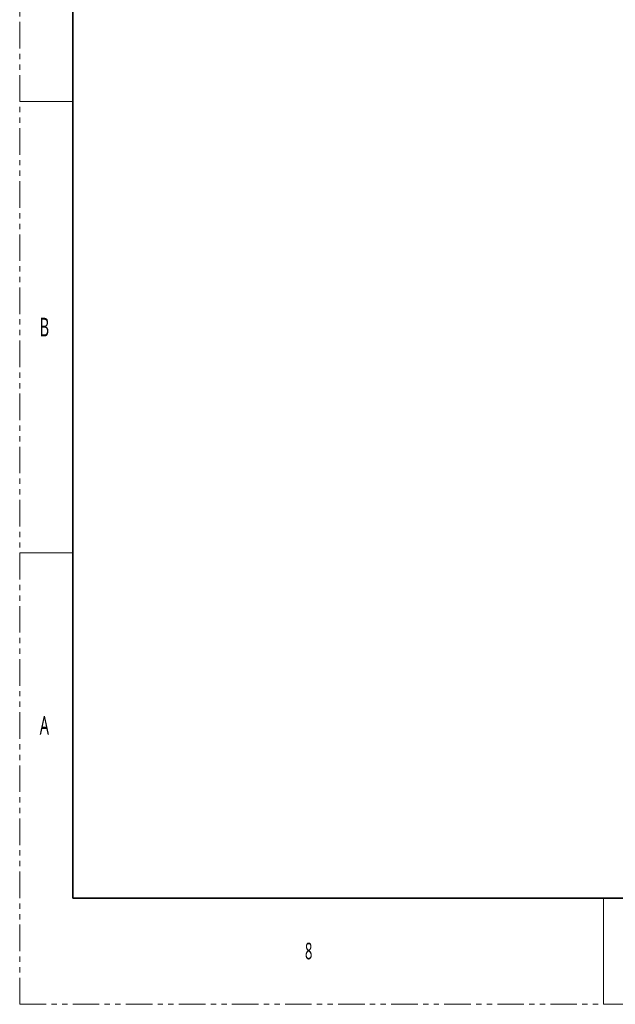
# Model space of a CAD drawing. Header units: millimetres. Extents: x 1 to 1119, y -1 to 863.
# Tile 1 of 211: x 1 to 144, y -1 to 234. Entities that reach past the tile are written whole.
import ezdxf

# ---------------------------------------------------------------- set-up
doc = ezdxf.new("R2010")
doc.units = ezdxf.units.MM
doc.linetypes.add('PHANTOM', pattern=[12.7, 6.35, -1.27, 1.27, -1.27, 1.27, -1.27])
doc.styles.add('SLDTEXTSTYLE1', font='meiryo.ttc', dxfattribs={"width": 0.6})

msp = doc.modelspace()

# ---------------------------------------------------------------- linework, layer by layer
at = {"color": 7, "linetype": 'PHANTOM', "lineweight": 18}
for q in [(1.4197, 862.5825), (1119.0197, -1.0175)]:
    msp.add_line((1.4197, -1.0175), q, dxfattribs=at)
at = {"color": 7, "linetype": 'Continuous', "lineweight": 35}
for p, q in [((14.1197, 837.1825), (14.1197, 24.3825)), ((14.1197, 24.3825), (1106.3197, 24.3825))]:
    msp.add_line(p, q, dxfattribs=at)
at = {"color": 7, "linetype": 'Continuous', "lineweight": 18}
for p, q in [((1.4197, 214.8825), (14.1197, 214.8825)), ((1.4197, 106.9325), (14.1197, 106.9325)), ((141.1197, 24.3825), (141.1197, -1.0175))]:
    msp.add_line(p, q, dxfattribs=at)

# ---------------------------------------------------------------- texts
at = {"color": 7, "linetype": 'Continuous', "lineweight": 0, "attachment_point": 1, "style": 'SLDTEXTSTYLE1'}
for s, insert, char_height in [('B', (6.214, 163.1802), 4.445), ('A', (6.214, 67.9302), 4.445), ('8', (69.6822, 13.7117), 3.9688)]:
    msp.add_mtext(s, dxfattribs=dict(at, insert=insert, char_height=char_height))

doc.saveas('drawing.dxf')
